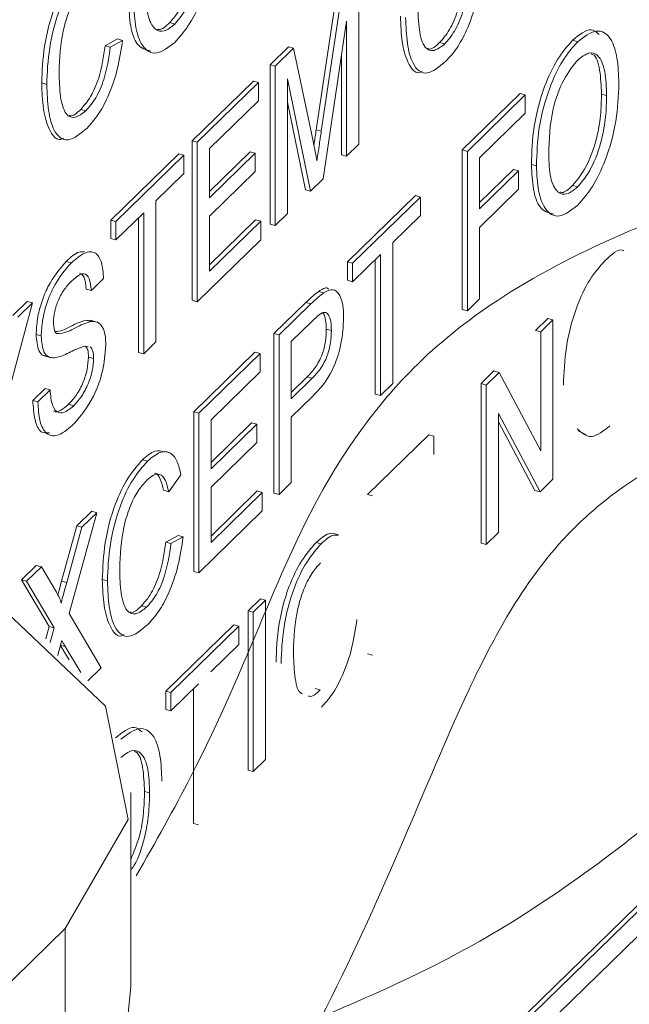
# Paper-space layout 'Sheet1' of a CAD drawing. Header units: millimetres. Extents: x 0 to 864, y 0 to 559.
# Tile 50 of 79: x 643.73 to 647.76, y 455.86 to 462.38. Entities that reach past the tile are written whole.
import ezdxf

# ---------------------------------------------------------------- set-up
doc = ezdxf.new("R2010")
doc.units = ezdxf.units.MM

psp = doc.layouts.new('Sheet1')

# ---------------------------------------------------------------- linework, layer by layer
at = {"color": 7, "linetype": 'Continuous', "lineweight": 15}
for p, q in [((641.9273, 450.7679), (660.6784, 469.0696)), ((641.9273, 450.7258), (660.7121, 469.0604)), ((641.9273, 450.5626), (660.7121, 468.8971)), ((645.9691, 462.6081), (645.9691, 461.5521)), ((645.6872, 461.6467), (645.8145, 462.4992)), ((645.7209, 461.6376), (645.8482, 462.4901)), ((645.888, 462.3665), (645.7346, 461.3233)), ((645.888, 461.473), (645.888, 462.3665)), ((644.7526, 462.3474), (644.7189, 462.3565)), ((644.2917, 462.204), (644.3728, 462.2485)), ((644.3254, 462.1949), (644.4065, 462.2393)), ((644.4065, 462.2393), (644.3728, 462.2485)), ((647.4173, 462.2302), (647.3837, 462.2394)), ((644.3254, 462.1949), (644.2917, 462.204)), ((645.3826, 462.0777), (645.5046, 462.1967)), ((645.4163, 462.0685), (645.5383, 462.1876)), ((645.5383, 462.1876), (645.5046, 462.1967)), ((645.5383, 462.1876), (645.6668, 461.572)), ((646.5376, 462.2153), (646.5039, 462.2245)), ((645.8544, 461.4822), (645.8544, 462.1374)), ((645.3826, 461.0217), (645.3826, 462.0777)), ((645.4163, 462.0685), (645.3826, 462.0777)), ((645.4163, 461.0126), (645.4163, 462.0685)), ((645.6499, 461.2405), (645.4974, 461.9852)), ((645.4974, 461.9852), (645.4974, 461.0917)), ((643.9052, 461.9479), (643.8715, 461.957)), ((644.8666, 461.5741), (645.272, 461.9698)), ((644.9003, 461.5649), (645.3057, 461.9606)), ((645.3057, 461.9606), (645.272, 461.9698)), ((645.3057, 461.9606), (645.3057, 461.8388)), ((646.6536, 461.5133), (647.0369, 461.8874)), ((646.6873, 461.5041), (647.0706, 461.8782)), ((647.0706, 461.8782), (647.0369, 461.8874)), ((647.0706, 461.8782), (647.0706, 461.7564)), ((647.6086, 461.8748), (647.575, 461.8839)), ((644.1641, 461.7731), (644.1304, 461.7822)), ((645.3057, 461.8388), (644.9814, 461.5222)), ((645.6162, 461.2497), (645.4974, 461.8298)), ((647.0706, 461.7564), (646.7683, 461.4614)), ((645.7209, 461.6376), (645.6872, 461.6467)), ((644.8666, 460.5181), (644.8666, 461.5741)), ((644.9003, 461.5649), (644.8666, 461.5741)), ((644.9003, 460.5089), (644.9003, 461.5649)), ((644.9814, 461.5222), (644.9814, 461.1973)), ((645.9691, 461.5521), (645.888, 461.473)), ((644.3285, 461.0489), (644.7782, 461.4878)), ((644.3622, 461.0397), (644.8119, 461.4786)), ((644.8119, 461.4786), (644.7782, 461.4878)), ((644.8119, 461.4786), (644.8119, 461.3568)), ((644.9814, 461.2394), (645.2499, 461.5014)), ((644.9814, 461.1973), (645.2836, 461.4923)), ((645.2836, 461.4923), (645.2499, 461.5014)), ((645.2836, 461.4923), (645.2836, 461.3704)), ((645.888, 461.473), (645.8544, 461.4822)), ((646.6536, 460.4573), (646.6536, 461.5133)), ((646.6873, 461.5041), (646.6536, 461.5133)), ((646.6873, 460.4481), (646.6873, 461.5041)), ((646.7683, 461.4614), (646.7683, 461.1229)), ((646.7683, 461.165), (646.9926, 461.3839)), ((647.0263, 461.3748), (646.9926, 461.3839)), ((647.1443, 461.4082), (647.1106, 461.4174)), ((644.8119, 461.3568), (644.6276, 461.1769)), ((645.2836, 461.3704), (644.9814, 461.0755)), ((645.7346, 461.3233), (645.6499, 461.2405)), ((646.7683, 461.1229), (647.0263, 461.3748)), ((647.0263, 461.3748), (647.0263, 461.2529)), ((647.0263, 461.2529), (646.7683, 461.0011)), ((647.4167, 461.2683), (647.383, 461.2775)), ((645.6499, 461.2405), (645.6162, 461.2497)), ((645.8944, 460.7722), (646.344, 461.2111)), ((645.928, 460.7631), (646.3777, 461.2019)), ((646.3777, 461.2019), (646.344, 461.2111)), ((646.3777, 461.2019), (646.3777, 461.0801)), ((644.6276, 461.1769), (644.6276, 460.2428)), ((644.5465, 461.0978), (644.3622, 460.9179)), ((644.5128, 460.1728), (644.5128, 461.0649)), ((644.5465, 460.1636), (644.5465, 461.0978)), ((644.9814, 461.0755), (644.9814, 460.7099)), ((645.4974, 461.0917), (645.4163, 461.0126)), ((646.3777, 461.0801), (646.1934, 460.9002)), ((644.3285, 460.9271), (644.3285, 461.0489)), ((644.3622, 461.0397), (644.3285, 461.0489)), ((644.3622, 460.9179), (644.3622, 461.0397)), ((644.9814, 460.752), (645.2868, 461.05)), ((644.9814, 460.7099), (645.3205, 461.0409)), ((645.3205, 461.0409), (645.2868, 461.05)), ((645.3205, 461.0409), (645.3205, 460.919)), ((645.4163, 461.0126), (645.3826, 461.0217)), ((646.7683, 461.0011), (646.7683, 460.5273)), ((644.3622, 460.9179), (644.3285, 460.9271)), ((645.3205, 460.919), (644.9003, 460.5089)), ((646.1934, 460.9002), (646.1934, 459.9661)), ((646.1123, 460.8211), (645.928, 460.6412)), ((646.1123, 459.887), (646.1123, 460.8211)), ((644.068, 460.7661), (644.0343, 460.7752)), ((645.8944, 460.6504), (645.8944, 460.7722)), ((645.928, 460.7631), (645.8944, 460.7722)), ((645.928, 460.6412), (645.928, 460.7631)), ((646.0786, 459.8961), (646.0786, 460.7882)), ((644.2812, 460.6628), (644.2001, 460.5836)), ((645.928, 460.6412), (645.8944, 460.6504)), ((644.2001, 460.5836), (644.1664, 460.5928)), ((645.738, 460.5677), (645.7043, 460.5768)), ((643.8102, 460.5009), (643.5891, 459.6765)), ((643.6806, 460.4165), (643.7765, 460.5101)), ((643.7143, 460.4073), (643.8102, 460.5009)), ((643.8102, 460.5009), (643.7765, 460.5101)), ((644.9003, 460.5089), (644.8666, 460.5181)), ((645.4079, 460.2974), (645.6191, 460.5036)), ((645.4416, 460.2883), (645.6528, 460.4944)), ((645.6528, 460.4944), (645.6191, 460.5036)), ((646.7683, 460.5273), (646.6873, 460.4481)), ((646.6873, 460.4481), (646.6536, 460.4573)), ((644.1625, 460.3859), (644.1978, 460.3825)), ((644.1962, 460.3767), (644.1625, 460.3859)), ((644.2362, 460.3743), (644.1941, 460.3857)), ((645.6599, 460.3796), (645.5226, 460.2456)), ((647.139, 460.3189), (647.2201, 460.398)), ((647.1727, 460.3097), (647.2538, 460.3889)), ((647.2538, 460.3889), (647.2201, 460.398)), ((647.2538, 460.3889), (647.2538, 459.3329)), ((643.8684, 460.2821), (643.8347, 460.2912)), ((645.4079, 459.2414), (645.4079, 460.2974)), ((645.4416, 460.2883), (645.4079, 460.2974)), ((645.4416, 459.2323), (645.4416, 460.2883)), ((645.788, 460.3186), (645.7543, 460.3278)), ((647.1727, 460.3097), (647.139, 460.3189)), ((647.1727, 459.5218), (647.1727, 460.3097)), ((644.1797, 460.2114), (644.1535, 460.2152)), ((644.6276, 460.2428), (644.5465, 460.1636)), ((645.5226, 460.2456), (645.5226, 459.8665)), ((643.8902, 460.1495), (643.9323, 460.1381)), ((644.5465, 460.1636), (644.5128, 460.1728)), ((644.8771, 459.7794), (645.2826, 460.1751)), ((644.9108, 459.7703), (645.3163, 460.166)), ((645.3163, 460.166), (645.2826, 460.1751)), ((645.3163, 460.166), (645.3163, 460.0441)), ((644.2148, 460.1324), (644.1811, 460.1416)), ((645.3163, 460.0441), (644.9919, 459.7276)), ((646.7779, 459.9664), (646.8635, 460.05)), ((646.8116, 459.9572), (646.8972, 460.0409)), ((646.8972, 460.0409), (646.8635, 460.05)), ((646.8972, 460.0409), (647.1727, 459.5218)), ((645.5226, 459.9085), (645.6276, 460.011)), ((645.5226, 459.8665), (645.6613, 460.0018)), ((645.6613, 460.0018), (645.6276, 460.011)), ((646.1934, 459.9661), (646.1123, 459.887)), ((646.7779, 458.9104), (646.7779, 459.9664)), ((646.8116, 459.9572), (646.7779, 459.9664)), ((646.8116, 458.9012), (646.8116, 459.9572)), ((643.8126, 459.8548), (643.8937, 459.934)), ((643.8463, 459.8457), (643.9273, 459.9248)), ((643.9273, 459.9248), (643.8937, 459.934)), ((646.1123, 459.887), (646.0786, 459.8961)), ((643.8463, 459.8457), (643.8126, 459.8548)), ((644.0835, 459.82), (644.0498, 459.8292)), ((645.6635, 459.8821), (645.5226, 459.7446)), ((644.8771, 458.7234), (644.8771, 459.7794)), ((644.9108, 459.7703), (644.8771, 459.7794)), ((644.9108, 458.7143), (644.9108, 459.7703)), ((647.1681, 459.2493), (646.8926, 459.7683)), ((646.8926, 459.7683), (646.8926, 458.9804)), ((644.9919, 459.7276), (644.9919, 459.4026)), ((644.9919, 459.4447), (645.2604, 459.7068)), ((644.9919, 459.4026), (645.2941, 459.6976)), ((645.2941, 459.6976), (645.2604, 459.7068)), ((645.2941, 459.6976), (645.2941, 459.5758)), ((645.5226, 459.7446), (645.5226, 459.3114)), ((647.1344, 459.2584), (646.8926, 459.714)), ((646.026, 459.2326), (646.4314, 459.6282)), ((646.4651, 459.6191), (646.4314, 459.6282)), ((647.4704, 459.6286), (647.4211, 459.6548)), ((645.2941, 459.5758), (644.9919, 459.2808)), ((646.4651, 459.6191), (646.4651, 459.4972)), ((644.5713, 459.4524), (644.5376, 459.4616)), ((644.7929, 459.3618), (644.7118, 459.2507)), ((645.5226, 459.3114), (645.4416, 459.2323)), ((647.2538, 459.3329), (647.1681, 459.2493)), ((644.7118, 459.2507), (644.6781, 459.2598)), ((644.9919, 459.2808), (644.9919, 458.9153)), ((644.9919, 458.9573), (645.2973, 459.2554)), ((644.9919, 458.9153), (645.331, 459.2462)), ((645.331, 459.2462), (645.2973, 459.2554)), ((645.331, 459.2462), (645.331, 459.1244)), ((645.4416, 459.2323), (645.4079, 459.2414)), ((646.0597, 459.2234), (646.026, 459.2326)), ((647.1681, 459.2493), (647.1344, 459.2584)), ((644.2362, 459.1118), (644.0532, 458.4436)), ((644.1034, 459.0242), (644.2025, 459.1209)), ((644.1371, 459.0151), (644.2362, 459.1118)), ((644.2362, 459.1118), (644.2025, 459.1209)), ((645.331, 459.1244), (644.9108, 458.7143)), ((644.0034, 458.6591), (644.1034, 459.0242)), ((644.0371, 458.6499), (644.1371, 459.0151)), ((644.1371, 459.0151), (644.1034, 459.0242)), ((646.8926, 458.9804), (646.8116, 458.9012)), ((644.6929, 458.9163), (644.774, 458.9608)), ((644.7266, 458.9071), (644.6929, 458.9163)), ((644.7266, 458.9071), (644.8076, 458.9516)), ((644.8076, 458.9516), (644.774, 458.9608)), ((645.7202, 458.9055), (645.6865, 458.9147)), ((646.8116, 458.9012), (646.7779, 458.9104)), ((643.7381, 458.6677), (643.8358, 458.763)), ((643.7718, 458.6585), (643.8695, 458.7538)), ((643.8695, 458.7538), (643.8358, 458.763)), ((643.8695, 458.7538), (643.9698, 458.5844)), ((644.9108, 458.7143), (644.8771, 458.7234)), ((643.9211, 458.3585), (643.7381, 458.6677)), ((643.7718, 458.6585), (643.7381, 458.6677)), ((643.9548, 458.3493), (643.7718, 458.6585)), ((644.0371, 458.6499), (644.0034, 458.6591)), ((644.3064, 458.6602), (644.2727, 458.6693)), ((645.2373, 458.4628), (645.3184, 458.5419)), ((645.271, 458.4536), (645.3521, 458.5327)), ((645.3521, 458.5327), (645.3184, 458.5419)), ((645.3521, 458.5327), (645.3521, 457.4768)), ((644.5653, 458.4854), (644.5316, 458.4945)), ((645.2373, 457.4068), (645.2373, 458.4628)), ((645.271, 458.4536), (645.2373, 458.4628)), ((645.271, 457.3976), (645.271, 458.4536)), ((644.0532, 458.4436), (644.2656, 458.0846)), ((643.8988, 458.277), (643.9211, 458.3585)), ((643.9548, 458.3493), (643.9211, 458.3585)), ((643.9282, 458.2521), (643.9548, 458.3493)), ((644.6919, 457.9304), (645.1415, 458.3692)), ((644.7255, 457.9212), (645.1752, 458.3601)), ((645.1752, 458.3601), (645.1415, 458.3692)), ((645.1752, 458.3601), (645.1752, 458.2382)), ((644.0524, 458.1364), (643.9942, 458.2348)), ((644.0279, 458.2257), (643.9942, 458.2348)), ((644.13, 458.0532), (644.0279, 458.2257)), ((645.1752, 458.2382), (644.9909, 458.0584)), ((646.0597, 458.1674), (646.026, 458.1766)), ((644.2656, 458.0846), (644.1766, 457.9976)), ((644.6919, 457.8085), (644.6919, 457.9304)), ((644.7255, 457.9212), (644.6919, 457.9304)), ((644.9098, 457.9792), (644.7255, 457.7994)), ((644.8761, 457.0542), (644.8761, 457.9463)), ((645.7142, 457.9385), (645.6805, 457.9476)), ((644.7255, 457.7994), (644.7255, 457.9212)), ((644.7255, 457.7994), (644.6919, 457.8085)), ((645.3521, 457.4768), (645.271, 457.3976)), ((645.271, 457.3976), (645.2373, 457.4068)), ((644.4609, 455.9742), (644.4609, 457.2599)), ((644.5855, 457.2559), (644.5518, 457.2651)), ((644.9098, 457.0451), (644.8761, 457.0542)), ((644.0274, 456.3585), (642.6273, 454.992)), ((644.0274, 455.0728), (644.0274, 456.3585))]:
    psp.add_line(p, q, dxfattribs=at)
at = {"color": 7, "linetype": 'Continuous', "lineweight": 15, "flags": 128}
for points in [[(637.3943, 458.1613), (638.3165, 458.7464), (639.6032, 459.1051), (641.0586, 459.183), (642.461, 458.9681), (643.5969, 458.4931), (644.2935, 457.8304), (644.4447, 457.0808), (644.0274, 456.3585)], [(644.4609, 455.9742), (644.4447, 455.7951), (644.0274, 455.0728)]]:
    psp.add_lwpolyline(points, dxfattribs=at)
at = {"color": 7, "linetype": 'Continuous', "lineweight": 15}
for points, knots in [([(642.0256, 451.5942), (642.239, 451.713), (643.0887, 452.186), (644.5543, 453.7264), (645.9078, 455.9719), (646.5441, 457.6615), (646.9743, 458.4913), (647.2605, 458.8883), (647.6288, 459.2354), (648.143, 459.5635), (649.2646, 460.0328), (650.9531, 460.6843), (652.6334, 461.7166), (653.9173, 462.7901), (654.9843, 464.0662), (655.7349, 465.3051), (656.2556, 466.3779), (656.6782, 467.3806), (657.0357, 468.1865), (657.3967, 468.7795), (657.8419, 469.2183), (658.5531, 469.6435), (660.0371, 470.1927), (662.0733, 471.1288), (663.7038, 472.3719), (665.1659, 473.8902), (666.423, 476.0871), (667.0502, 477.7694), (667.4788, 478.5318), (667.7142, 478.8441), (668.0692, 479.1917), (668.5457, 479.4973), (669.7051, 479.9912), (671.4287, 480.6472), (673.175, 481.7347), (674.7037, 483.0655), (676.1514, 485.0248), (676.9439, 486.9144), (677.4188, 488.0049), (677.7318, 488.5636), (678.0178, 488.9183), (678.3346, 489.1868), (678.7005, 489.4248), (679.3397, 489.7338), (680.7086, 490.252), (682.3035, 490.9815), (683.66, 491.949), (684.5564, 492.7064), (685.0633, 493.3612), (685.3272, 493.702)], [0, 0, 0, 0, 0.009746, 0.038793, 0.074621, 0.111573, 0.124883, 0.140294, 0.150119, 0.166909, 0.188676, 0.22606, 0.244549, 0.264849, 0.287816, 0.306028, 0.321437, 0.338455, 0.358185, 0.373869, 0.392986, 0.408181, 0.441295, 0.479371, 0.497546, 0.518012, 0.556514, 0.594232, 0.607837, 0.619386, 0.627331, 0.646863, 0.667064, 0.7047, 0.727002, 0.746028, 0.779087, 0.81725, 0.833444, 0.848166, 0.863018, 0.872806, 0.880797, 0.898872, 0.920185, 0.957278, 0.968689, 0.983703, 1, 1, 1, 1]), ([(645.6711, 455.7509), (646.0336, 455.9064), (646.8416, 456.2532), (648.1637, 457.2207), (649.6914, 458.743), (650.7361, 460.4704), (651.3991, 461.9889), (651.8085, 462.9598), (652.1632, 463.6211), (652.5478, 464.0642), (652.944, 464.3683), (653.256, 464.5207), (653.3947, 464.5884)], [0, 0, 0, 0, 0.089982, 0.200565, 0.30807, 0.499515, 0.594394, 0.691166, 0.794446, 0.873305, 0.943677, 1, 1, 1, 1]), ([(645.0256, 463.0319), (645.022, 462.951), (645.0148, 462.7894), (644.9478, 462.5364), (644.852, 462.3402), (644.7859, 462.264), (644.7529, 462.2259)], [0, 0, 0, 0, 0.280353, 0.559502, 0.779635, 1, 1, 1, 1]), ([(644.7189, 462.3565), (644.7504, 462.3947), (644.8135, 462.4711), (644.8788, 462.6556), (644.9074, 462.8236), (644.9097, 462.9165), (644.9109, 462.963)], [0, 0, 0, 0, 0.2791, 0.558192, 0.778806, 1, 1, 1, 1]), ([(644.7526, 462.3474), (644.7841, 462.3855), (644.8472, 462.4619), (644.9125, 462.6465), (644.9411, 462.8145), (644.9434, 462.9073), (644.9446, 462.9538)], [0, 0, 0, 0, 0.2791, 0.558192, 0.778806, 1, 1, 1, 1]), ([(643.8715, 461.957), (643.8746, 462.0362), (643.8808, 462.1942), (643.9449, 462.4435), (644.0389, 462.6375), (644.1039, 462.712), (644.1364, 462.7493)], [0, 0, 0, 0, 0.280492, 0.55957, 0.779615, 1, 1, 1, 1]), ([(643.9052, 461.9479), (643.9083, 462.0271), (643.9145, 462.1851), (643.9786, 462.4343), (644.0726, 462.6284), (644.1376, 462.7029), (644.1701, 462.7401)], [0, 0, 0, 0, 0.280492, 0.55957, 0.779615, 1, 1, 1, 1]), ([(646.5039, 462.2245), (646.526, 462.25), (646.5702, 462.3009), (646.6374, 462.4561), (646.6546, 462.5742), (646.6652, 462.6463)], [0, 0, 0, 0, 0.280711, 0.560905, 1, 1, 1, 1]), ([(646.5376, 462.2153), (646.5597, 462.2408), (646.6039, 462.2918), (646.6711, 462.447), (646.6883, 462.565), (646.6989, 462.6371)], [0, 0, 0, 0, 0.280711, 0.560905, 1, 1, 1, 1]), ([(646.7799, 462.6815), (646.7704, 462.6182), (646.7514, 462.4917), (646.6907, 462.3145), (646.6179, 462.1805), (646.5694, 462.1274), (646.5452, 462.1009)], [0, 0, 0, 0, 0.280256, 0.559546, 0.779589, 1, 1, 1, 1]), ([(644.1662, 462.6145), (644.1459, 462.5921), (644.1053, 462.5473), (644.051, 462.4377), (643.9952, 462.2534), (643.99, 462.1207), (643.9863, 462.0276)], [0, 0, 0, 0, 0.187223, 0.373906, 0.560736, 1, 1, 1, 1]), ([(644.5613, 462.5647), (644.5632, 462.5101), (644.5671, 462.4011), (644.6135, 462.3086), (644.6802, 462.2894), (644.7284, 462.328), (644.7526, 462.3474)], [0, 0, 0, 0, 0.280657, 0.559885, 0.779849, 1, 1, 1, 1]), ([(644.5936, 462.1682), (644.5608, 462.1764), (644.5006, 462.1914), (644.4552, 462.3269), (644.4494, 462.4399), (644.4465, 462.4964)], [0, 0, 0, 0, 0.3740061, 0.6869004, 1, 1, 1, 1]), ([(644.7529, 462.2259), (644.7114, 462.1941), (644.6283, 462.1305), (644.5364, 462.1851), (644.4887, 462.3165), (644.483, 462.4303), (644.4802, 462.4872)], [0, 0, 0, 0, 0.2796, 0.558765, 0.77931, 1, 1, 1, 1]), ([(646.3598, 462.4699), (646.3614, 462.4147), (646.3646, 462.3048), (646.3981, 462.1858), (646.4648, 462.1598), (646.5133, 462.1968), (646.5376, 462.2153)], [0, 0, 0, 0, 0.281245, 0.560716, 0.780138, 1, 1, 1, 1]), ([(646.3889, 462.0333), (646.3884, 462.033), (646.3469, 462.0068), (646.293, 462.0806), (646.2518, 462.2211), (646.2473, 462.3399), (646.245, 462.3993)], [0, 0, 0, 0, 0.004339, 0.388934, 0.694284, 1, 1, 1, 1]), ([(646.5452, 462.1009), (646.5021, 462.0646), (646.4162, 461.9924), (646.3254, 462.0642), (646.2858, 462.2136), (646.2811, 462.3312), (646.2787, 462.3901)], [0, 0, 0, 0, 0.279955, 0.558088, 0.778912, 1, 1, 1, 1]), ([(644.6361, 462.314), (644.6401, 462.3127), (644.6638, 462.3051), (644.6939, 462.3332), (644.7189, 462.3565)], [0, 0, 0, 0, 0.169896, 1, 1, 1, 1]), ([(647.3837, 462.2394), (647.4273, 462.276), (647.4954, 462.3331), (647.5428, 462.293), (647.5598, 462.2786)], [0, 0, 0, 0, 0.641118, 1, 1, 1, 1]), ([(647.4173, 462.2302), (647.4597, 462.2624), (647.5442, 462.3267), (647.6373, 462.2683), (647.683, 462.129), (647.6875, 462.0116), (647.6897, 461.9529)], [0, 0, 0, 0, 0.279564, 0.558584, 0.779087, 1, 1, 1, 1]), ([(644.4065, 462.2393), (644.3969, 462.1759), (644.3779, 462.0494), (644.3172, 461.8723), (644.2444, 461.7383), (644.196, 461.6852), (644.1717, 461.6586)], [0, 0, 0, 0, 0.280256, 0.559546, 0.779589, 1, 1, 1, 1]), ([(647.1106, 461.4174), (647.1134, 461.4994), (647.1191, 461.6629), (647.1862, 461.9204), (647.2821, 462.1252), (647.3498, 462.2013), (647.3837, 462.2394)], [0, 0, 0, 0, 0.28057, 0.559575, 0.779561, 1, 1, 1, 1]), ([(644.1304, 461.7822), (644.1525, 461.8077), (644.1967, 461.8587), (644.2639, 462.0139), (644.2812, 462.1319), (644.2917, 462.204)], [0, 0, 0, 0, 0.2807112, 0.5609046, 1, 1, 1, 1]), ([(644.1641, 461.7731), (644.1862, 461.7986), (644.2304, 461.8495), (644.2976, 462.0047), (644.3149, 462.1228), (644.3254, 462.1949)], [0, 0, 0, 0, 0.2807112, 0.5609046, 1, 1, 1, 1]), ([(646.426, 462.1848), (646.4283, 462.1838), (646.4498, 462.1743), (646.4784, 462.2008), (646.5039, 462.2245)], [0, 0, 0, 0, 0.107203, 1, 1, 1, 1]), ([(647.1443, 461.4082), (647.1471, 461.4902), (647.1527, 461.6538), (647.2199, 461.9113), (647.3158, 462.116), (647.3835, 462.1921), (647.4173, 462.2302)], [0, 0, 0, 0, 0.28057, 0.559575, 0.779561, 1, 1, 1, 1]), ([(647.4178, 462.1088), (647.3855, 462.0694), (647.321, 461.9905), (647.2325, 461.7445), (647.2281, 461.5839), (647.2254, 461.4857)], [0, 0, 0, 0, 0.280128, 0.559653, 1, 1, 1, 1]), ([(647.6086, 461.8748), (647.6067, 461.9305), (647.6028, 462.0416), (647.5597, 462.145), (647.4917, 462.1667), (647.4424, 462.1281), (647.4178, 462.1088)], [0, 0, 0, 0, 0.280797, 0.560068, 0.779984, 1, 1, 1, 1]), ([(647.575, 461.8839), (647.5725, 461.9381), (647.5678, 462.0461), (647.5394, 462.1418), (647.5098, 462.1482), (647.5063, 462.1489)], [0, 0, 0, 0, 0.469879, 0.937207, 1, 1, 1, 1]), ([(643.9863, 462.0276), (643.9879, 461.9725), (643.9911, 461.8626), (644.0246, 461.7435), (644.0913, 461.7175), (644.1399, 461.7545), (644.1641, 461.7731)], [0, 0, 0, 0, 0.281245, 0.5607156, 0.780138, 1, 1, 1, 1]), ([(644.0154, 461.5911), (644.015, 461.5908), (643.9734, 461.5645), (643.9195, 461.6384), (643.8783, 461.7789), (643.8738, 461.8976), (643.8715, 461.957)], [0, 0, 0, 0, 0.004339, 0.388934, 0.694284, 1, 1, 1, 1]), ([(644.1717, 461.6586), (644.1287, 461.6224), (644.0428, 461.5501), (643.952, 461.6219), (643.9123, 461.7714), (643.9076, 461.889), (643.9052, 461.9479)], [0, 0, 0, 0, 0.279955, 0.558088, 0.778912, 1, 1, 1, 1]), ([(647.6897, 461.9529), (647.6861, 461.8719), (647.6789, 461.7104), (647.6119, 461.4574), (647.5161, 461.2612), (647.45, 461.185), (647.417, 461.1468)], [0, 0, 0, 0, 0.280353, 0.559502, 0.779635, 1, 1, 1, 1]), ([(649.7521, 461.8635), (649.3657, 461.6747), (648.616, 461.3086), (647.6753, 460.9609), (646.9067, 460.5629), (646.377, 460.1376), (646.0273, 459.7329), (645.4885, 458.9284), (645.1859, 457.9236), (644.623, 456.9294), (644.4975, 456.7077)], [0, 0, 0, 0, 0.136985, 0.265747, 0.396342, 0.503496, 0.571548, 0.642685, 0.920338, 1, 1, 1, 1]), ([(647.383, 461.2775), (647.4145, 461.3157), (647.4776, 461.392), (647.5429, 461.5766), (647.5715, 461.7446), (647.5738, 461.8374), (647.575, 461.8839)], [0, 0, 0, 0, 0.2791, 0.558192, 0.778806, 1, 1, 1, 1]), ([(647.4167, 461.2683), (647.4482, 461.3065), (647.5113, 461.3829), (647.5766, 461.5674), (647.6052, 461.7354), (647.6075, 461.8283), (647.6086, 461.8748)], [0, 0, 0, 0, 0.2791, 0.558192, 0.778806, 1, 1, 1, 1]), ([(644.0525, 461.7425), (644.0548, 461.7415), (644.0764, 461.7321), (644.1049, 461.7586), (644.1304, 461.7822)], [0, 0, 0, 0, 0.107203, 1, 1, 1, 1]), ([(645.6723, 461.5447), (645.6731, 461.55), (645.678, 461.584), (645.683, 461.618), (645.6872, 461.6467)], [0, 0, 0, 0, 0.15729, 1, 1, 1, 1]), ([(645.6927, 461.4423), (645.6979, 461.4787), (645.7071, 461.5437), (645.7167, 461.6089), (645.7209, 461.6376)], [0, 0, 0, 0, 0.559997, 1, 1, 1, 1]), ([(645.6668, 461.572), (645.6717, 461.5479), (645.6805, 461.505), (645.689, 461.4614), (645.6927, 461.4423)], [0, 0, 0, 0, 0.560002, 1, 1, 1, 1]), ([(647.2254, 461.4857), (647.2273, 461.431), (647.2312, 461.3221), (647.2776, 461.2296), (647.3443, 461.2103), (647.3925, 461.249), (647.4167, 461.2683)], [0, 0, 0, 0, 0.280657, 0.559885, 0.779849, 1, 1, 1, 1]), ([(647.2577, 461.0891), (647.2249, 461.0973), (647.1647, 461.1124), (647.1193, 461.2479), (647.1135, 461.3609), (647.1106, 461.4174)], [0, 0, 0, 0, 0.3740061, 0.6869004, 1, 1, 1, 1]), ([(647.417, 461.1468), (647.3755, 461.115), (647.2924, 461.0515), (647.2005, 461.1061), (647.1528, 461.2374), (647.1471, 461.3513), (647.1443, 461.4082)], [0, 0, 0, 0, 0.2796, 0.558765, 0.77931, 1, 1, 1, 1]), ([(647.3002, 461.2349), (647.3042, 461.2337), (647.3279, 461.226), (647.358, 461.2541), (647.383, 461.2775)], [0, 0, 0, 0, 0.169896, 1, 1, 1, 1]), ([(647.5964, 460.7788), (647.6415, 460.8221), (647.6884, 460.8671), (647.7216, 460.8472), (647.7229, 460.8464)], [0, 0, 0, 0, 0.959376, 1, 1, 1, 1]), ([(644.0343, 460.7752), (644.0634, 460.8028), (644.1068, 460.8439), (644.1435, 460.8395), (644.1554, 460.838)], [0, 0, 0, 0, 0.672914, 1, 1, 1, 1]), ([(644.068, 460.7661), (644.0965, 460.7906), (644.1533, 460.8395), (644.2269, 460.8449), (644.2719, 460.7767), (644.2781, 460.7008), (644.2812, 460.6628)], [0, 0, 0, 0, 0.280797, 0.560151, 0.779877, 1, 1, 1, 1]), ([(643.8347, 460.2912), (643.8366, 460.3257), (643.8405, 460.3945), (643.8691, 460.5078), (643.9314, 460.6567), (643.9919, 460.7264), (644.0343, 460.7752)], [0, 0, 0, 0, 0.187029, 0.374124, 0.56114, 1, 1, 1, 1]), ([(643.8684, 460.2821), (643.8703, 460.3165), (643.8742, 460.3853), (643.9028, 460.4987), (643.9651, 460.6475), (644.0256, 460.7172), (644.068, 460.7661)], [0, 0, 0, 0, 0.187029, 0.374124, 0.56114, 1, 1, 1, 1]), ([(647.3233, 459.9568), (647.3261, 460.0388), (647.3318, 460.2024), (647.3989, 460.4599), (647.4949, 460.6646), (647.5625, 460.7407), (647.5964, 460.7788)], [0, 0, 0, 0, 0.2805704, 0.5595746, 0.7795608, 1, 1, 1, 1]), ([(644.2001, 460.5836), (644.197, 460.6122), (644.1908, 460.6691), (644.1445, 460.7101), (644.099, 460.6712), (644.0712, 460.6474)], [0, 0, 0, 0, 0.281097, 0.560287, 1, 1, 1, 1]), ([(644.1664, 460.5928), (644.1636, 460.6225), (644.1584, 460.6773), (644.1332, 460.6912), (644.1217, 460.6976)], [0, 0, 0, 0, 0.541642, 1, 1, 1, 1]), ([(644.0712, 460.6474), (644.0555, 460.6311), (644.0243, 460.5985), (643.9828, 460.5285), (643.9545, 460.4437), (643.9511, 460.3952), (643.9495, 460.371)], [0, 0, 0, 0, 0.2812903, 0.5608202, 0.7806803, 1, 1, 1, 1]), ([(645.7043, 460.5768), (645.7264, 460.5921), (645.7514, 460.6095), (645.7681, 460.5941), (645.77, 460.5923)], [0, 0, 0, 0, 0.884022, 1, 1, 1, 1]), ([(645.6191, 460.5036), (645.6351, 460.5191), (645.6636, 460.5467), (645.6919, 460.5676), (645.7043, 460.5768)], [0, 0, 0, 0, 0.560101, 1, 1, 1, 1]), ([(645.6528, 460.4944), (645.6688, 460.5099), (645.6973, 460.5375), (645.7256, 460.5585), (645.738, 460.5677)], [0, 0, 0, 0, 0.560101, 1, 1, 1, 1]), ([(645.738, 460.5677), (645.7589, 460.5787), (645.8004, 460.6006), (645.8432, 460.5612), (645.8655, 460.4904), (645.8679, 460.4315), (645.8691, 460.402)], [0, 0, 0, 0, 0.280013, 0.55891, 0.779396, 1, 1, 1, 1]), ([(645.7262, 460.4349), (645.7139, 460.4263), (645.6919, 460.4109), (645.6697, 460.3891), (645.6599, 460.3796)], [0, 0, 0, 0, 0.559585, 1, 1, 1, 1]), ([(645.788, 460.3186), (645.7873, 460.339), (645.7858, 460.3798), (645.7717, 460.4197), (645.7514, 460.4407), (645.7346, 460.4368), (645.7262, 460.4349)], [0, 0, 0, 0, 0.280261, 0.560078, 0.78015, 1, 1, 1, 1]), ([(645.7543, 460.3278), (645.7535, 460.3479), (645.7518, 460.388), (645.7413, 460.4245), (645.7307, 460.4331), (645.7282, 460.435)], [0, 0, 0, 0, 0.4355082, 0.8703261, 1, 1, 1, 1]), ([(643.9495, 460.371), (643.9505, 460.3522), (643.9522, 460.3188), (643.9646, 460.3042), (643.9701, 460.2978)], [0, 0, 0, 0, 0.559617, 1, 1, 1, 1]), ([(643.9616, 460.3113), (643.9777, 460.3125), (644.0096, 460.3149), (644.0619, 460.3463), (644.1129, 460.3713), (644.146, 460.381), (644.1625, 460.3859)], [0, 0, 0, 0, 0.252273, 0.501555, 0.750832, 1, 1, 1, 1]), ([(643.9701, 460.2978), (643.9944, 460.2992), (644.0345, 460.3015), (644.0955, 460.3369), (644.1466, 460.3622), (644.1797, 460.3719), (644.1962, 460.3767)], [0, 0, 0, 0, 0.338408, 0.558974, 0.779535, 1, 1, 1, 1]), ([(644.1962, 460.3767), (644.2114, 460.3774), (644.2418, 460.3788), (644.2748, 460.3461), (644.2932, 460.2898), (644.295, 460.2424), (644.2959, 460.2188)], [0, 0, 0, 0, 0.280371, 0.559909, 0.779859, 1, 1, 1, 1]), ([(645.8691, 460.402), (645.866, 460.3462), (645.8599, 460.2349), (645.7866, 460.0109), (645.7102, 459.931), (645.6635, 459.8821)], [0, 0, 0, 0, 0.2807512, 0.5597085, 1, 1, 1, 1]), ([(643.895, 460.1508), (643.8906, 460.1513), (643.8736, 460.1535), (643.8441, 460.1875), (643.8383, 460.252), (643.8347, 460.2912)], [0, 0, 0, 0, 0.119315, 0.463507, 1, 1, 1, 1]), ([(643.9533, 460.1367), (643.9403, 460.1375), (643.9145, 460.1392), (643.8776, 460.1773), (643.8719, 460.2424), (643.8684, 460.2821)], [0, 0, 0, 0, 0.281445, 0.562273, 1, 1, 1, 1]), ([(645.6276, 460.011), (645.6452, 460.0293), (645.6803, 460.0658), (645.7275, 460.1501), (645.7515, 460.2486), (645.7534, 460.3013), (645.7543, 460.3278)], [0, 0, 0, 0, 0.281401, 0.559753, 0.779356, 1, 1, 1, 1]), ([(645.6613, 460.0018), (645.6789, 460.0202), (645.714, 460.0566), (645.7612, 460.1409), (645.7852, 460.2395), (645.787, 460.2922), (645.788, 460.3186)], [0, 0, 0, 0, 0.281401, 0.559753, 0.779356, 1, 1, 1, 1]), ([(644.1535, 460.2152), (644.1308, 460.2064), (644.0934, 460.192), (644.0404, 460.1647), (643.9958, 460.1447), (643.9674, 460.1394), (643.9533, 460.1367)], [0, 0, 0, 0, 0.339939, 0.560025, 0.780082, 1, 1, 1, 1]), ([(644.2959, 460.2188), (644.2913, 460.1628), (644.2821, 460.0509), (644.2041, 459.8406), (644.1315, 459.7544), (644.0871, 459.7017)], [0, 0, 0, 0, 0.279942, 0.56008, 1, 1, 1, 1]), ([(644.1811, 460.1416), (644.1804, 460.1594), (644.179, 460.1921), (644.1674, 460.2071), (644.1621, 460.214)], [0, 0, 0, 0, 0.54446, 1, 1, 1, 1]), ([(644.2148, 460.1324), (644.214, 460.1501), (644.2123, 460.1854), (644.1995, 460.2015), (644.1931, 460.2095)], [0, 0, 0, 0, 0.500184, 1, 1, 1, 1]), ([(644.0498, 459.8292), (644.0671, 459.848), (644.1015, 459.8856), (644.146, 459.9678), (644.1753, 460.0615), (644.1792, 460.1149), (644.1811, 460.1416)], [0, 0, 0, 0, 0.280917, 0.560813, 0.780502, 1, 1, 1, 1]), ([(644.0835, 459.82), (644.1008, 459.8389), (644.1352, 459.8764), (644.1797, 459.9587), (644.209, 460.0523), (644.2129, 460.1057), (644.2148, 460.1324)], [0, 0, 0, 0, 0.280917, 0.560813, 0.780502, 1, 1, 1, 1]), ([(643.9273, 459.9248), (643.9306, 459.8877), (643.9371, 459.8139), (643.9797, 459.7677), (644.0319, 459.7763), (644.0663, 459.8054), (644.0835, 459.82)], [0, 0, 0, 0, 0.280632, 0.558674, 0.779197, 1, 1, 1, 1]), ([(643.9229, 459.6415), (643.9038, 459.6396), (643.8608, 459.6352), (643.822, 459.7211), (643.8157, 459.8102), (643.8126, 459.8548)], [0, 0, 0, 0, 0.285131, 0.642303, 1, 1, 1, 1]), ([(644.0871, 459.7017), (644.0536, 459.6721), (643.9868, 459.6131), (643.9027, 459.6194), (643.8553, 459.7102), (643.8493, 459.8005), (643.8463, 459.8457)], [0, 0, 0, 0, 0.280814, 0.559563, 0.77962, 1, 1, 1, 1]), ([(643.9509, 459.7857), (643.9512, 459.7853), (643.9627, 459.7718), (643.9995, 459.7889), (644.033, 459.8157), (644.0498, 459.8292)], [0, 0, 0, 0, 0.016084, 0.50773, 1, 1, 1, 1]), ([(647.6297, 459.6863), (647.5875, 459.653), (647.5032, 459.5866), (647.444, 459.6403), (647.4144, 459.6672)], [0, 0, 0, 0, 0.500389, 1, 1, 1, 1]), ([(644.5376, 459.4616), (644.5661, 459.4864), (644.6209, 459.5341), (644.6655, 459.5194), (644.6869, 459.5124)], [0, 0, 0, 0, 0.520796, 1, 1, 1, 1]), ([(644.5713, 459.4524), (644.5995, 459.4761), (644.6558, 459.5234), (644.7248, 459.5143), (644.7709, 459.4553), (644.7856, 459.393), (644.7929, 459.3618)], [0, 0, 0, 0, 0.280081, 0.559449, 0.779549, 1, 1, 1, 1]), ([(644.2727, 458.6693), (644.2758, 458.7485), (644.282, 458.9065), (644.3461, 459.1558), (644.4401, 459.3498), (644.5051, 459.4243), (644.5376, 459.4616)], [0, 0, 0, 0, 0.280492, 0.55957, 0.779615, 1, 1, 1, 1]), ([(644.3064, 458.6602), (644.3095, 458.7394), (644.3157, 458.8974), (644.3798, 459.1466), (644.4738, 459.3407), (644.5388, 459.4151), (644.5713, 459.4524)], [0, 0, 0, 0, 0.280492, 0.55957, 0.779615, 1, 1, 1, 1]), ([(644.7118, 459.2507), (644.7055, 459.2773), (644.6928, 459.3306), (644.6572, 459.3709), (644.6121, 459.3655), (644.5823, 459.3397), (644.5674, 459.3267)], [0, 0, 0, 0, 0.2805533, 0.5597389, 0.7796538, 1, 1, 1, 1]), ([(644.6781, 459.2598), (644.6716, 459.2855), (644.6585, 459.3368), (644.6347, 459.376), (644.6172, 459.3737), (644.6168, 459.3737)], [0, 0, 0, 0, 0.494742, 0.987072, 1, 1, 1, 1]), ([(644.5674, 459.3267), (644.5471, 459.3044), (644.5065, 459.2596), (644.4522, 459.15), (644.3964, 458.9657), (644.3912, 458.833), (644.3875, 458.7399)], [0, 0, 0, 0, 0.187223, 0.373906, 0.560736, 1, 1, 1, 1]), ([(645.6865, 458.9147), (645.715, 458.9395), (645.7698, 458.9872), (645.8144, 458.9725), (645.8358, 458.9655)], [0, 0, 0, 0, 0.5207962, 1, 1, 1, 1]), ([(644.5316, 458.4945), (644.5537, 458.52), (644.5979, 458.571), (644.6651, 458.7262), (644.6823, 458.8442), (644.6929, 458.9163)], [0, 0, 0, 0, 0.280711, 0.560905, 1, 1, 1, 1]), ([(644.5653, 458.4854), (644.5874, 458.5109), (644.6316, 458.5618), (644.6988, 458.717), (644.716, 458.8351), (644.7266, 458.9071)], [0, 0, 0, 0, 0.280711, 0.560905, 1, 1, 1, 1]), ([(644.8076, 458.9516), (644.7981, 458.8882), (644.7791, 458.7617), (644.7184, 458.5845), (644.6456, 458.4506), (644.5972, 458.3975), (644.5729, 458.3709)], [0, 0, 0, 0, 0.280256, 0.559546, 0.779589, 1, 1, 1, 1]), ([(645.4216, 458.1224), (645.4247, 458.2017), (645.4309, 458.3597), (645.4949, 458.6089), (645.589, 458.803), (645.654, 458.8774), (645.6865, 458.9147)], [0, 0, 0, 0, 0.280492, 0.55957, 0.779615, 1, 1, 1, 1]), ([(645.7202, 458.9055), (645.749, 458.9325), (645.7895, 458.9702), (645.8225, 458.9624), (645.832, 458.9602)], [0, 0, 0, 0, 0.713776, 1, 1, 1, 1]), ([(645.4553, 458.1133), (645.4584, 458.1925), (645.4646, 458.3505), (645.5286, 458.5997), (645.6227, 458.7938), (645.6877, 458.8683), (645.7202, 458.9055)], [0, 0, 0, 0, 0.280492, 0.55957, 0.779615, 1, 1, 1, 1]), ([(645.7163, 458.7799), (645.6959, 458.7575), (645.6554, 458.7128), (645.6011, 458.6031), (645.5453, 458.4188), (645.54, 458.2861), (645.5364, 458.1931)], [0, 0, 0, 0, 0.187223, 0.373906, 0.560736, 1, 1, 1, 1]), ([(644.3875, 458.7399), (644.3891, 458.6848), (644.3923, 458.5749), (644.4258, 458.4558), (644.4925, 458.4298), (644.541, 458.4668), (644.5653, 458.4854)], [0, 0, 0, 0, 0.281245, 0.560716, 0.780138, 1, 1, 1, 1]), ([(643.9785, 458.5681), (643.9813, 458.5783), (643.9896, 458.6086), (643.9979, 458.639), (644.0034, 458.6591)], [0, 0, 0, 0, 0.336697, 1, 1, 1, 1]), ([(643.9996, 458.5128), (644.0066, 458.5384), (644.0191, 458.5841), (644.0316, 458.6298), (644.0371, 458.6499)], [0, 0, 0, 0, 0.56, 1, 1, 1, 1]), ([(644.4166, 458.3033), (644.4161, 458.3031), (644.3746, 458.2768), (644.3207, 458.3507), (644.2795, 458.4912), (644.275, 458.6099), (644.2727, 458.6693)], [0, 0, 0, 0, 0.004339, 0.388934, 0.694284, 1, 1, 1, 1]), ([(644.5729, 458.3709), (644.5298, 458.3347), (644.4439, 458.2624), (644.3531, 458.3342), (644.3135, 458.4836), (644.3088, 458.6013), (644.3064, 458.6602)], [0, 0, 0, 0, 0.279955, 0.558088, 0.778912, 1, 1, 1, 1]), ([(643.9698, 458.5844), (643.9762, 458.5727), (643.9852, 458.5564), (643.9963, 458.5343), (643.9985, 458.5199), (643.9996, 458.5128)], [0, 0, 0, 0, 0.561277, 0.781763, 1, 1, 1, 1]), ([(644.4537, 458.4548), (644.456, 458.4538), (644.4775, 458.4444), (644.5061, 458.4709), (644.5316, 458.4945)], [0, 0, 0, 0, 0.107203, 1, 1, 1, 1]), ([(645.9565, 458.4047), (645.947, 458.3414), (645.928, 458.2149), (645.8673, 458.0377), (645.7944, 457.9037), (645.746, 457.8506), (645.7218, 457.8241)], [0, 0, 0, 0, 0.280256, 0.559546, 0.779589, 1, 1, 1, 1]), ([(644.0043, 458.2655), (643.9992, 458.247), (643.9901, 458.214), (643.9812, 458.181), (643.9773, 458.1665)], [0, 0, 0, 0, 0.560002, 1, 1, 1, 1]), ([(644.0279, 458.2257), (644.0235, 458.2331), (644.0156, 458.2462), (644.0078, 458.2596), (644.0043, 458.2655)], [0, 0, 0, 0, 0.56, 1, 1, 1, 1]), ([(645.5364, 458.1931), (645.5385, 458.1395), (645.5426, 458.0327), (645.5635, 457.923), (645.5932, 457.9146), (645.5975, 457.9134)], [0, 0, 0, 0, 0.4629742, 0.9230275, 1, 1, 1, 1]), ([(645.6363, 457.8988), (645.6386, 457.8978), (645.6601, 457.8883), (645.6887, 457.9148), (645.7142, 457.9385)], [0, 0, 0, 0, 0.107203, 1, 1, 1, 1]), ([(644.3605, 457.6205), (644.4042, 457.6571), (644.4723, 457.7143), (644.5197, 457.6741), (644.5367, 457.6597)], [0, 0, 0, 0, 0.641118, 1, 1, 1, 1]), ([(644.3942, 457.6113), (644.4365, 457.6435), (644.521, 457.7078), (644.6142, 457.6494), (644.6599, 457.5102), (644.6643, 457.3927), (644.6666, 457.334)], [0, 0, 0, 0, 0.279564, 0.558584, 0.779087, 1, 1, 1, 1]), ([(644.5855, 457.2559), (644.5835, 457.3116), (644.5796, 457.4227), (644.5366, 457.5262), (644.4685, 457.5479), (644.4193, 457.5093), (644.3947, 457.4899)], [0, 0, 0, 0, 0.280797, 0.560068, 0.779984, 1, 1, 1, 1]), ([(644.5518, 457.2651), (644.5494, 457.3192), (644.5446, 457.4272), (644.5162, 457.523), (644.4866, 457.5293), (644.4831, 457.5301)], [0, 0, 0, 0, 0.469879, 0.937207, 1, 1, 1, 1]), ([(644.4609, 456.8158), (644.4819, 456.8666), (644.5228, 456.965), (644.548, 457.1264), (644.5505, 457.2188), (644.5518, 457.2651)], [0, 0, 0, 0, 0.347761, 0.673453, 1, 1, 1, 1]), ([(644.4609, 456.7451), (644.4687, 456.7555), (644.5074, 456.8068), (644.5529, 456.9505), (644.5822, 457.1161), (644.5844, 457.2093), (644.5855, 457.2559)], [0, 0, 0, 0, 0.090188, 0.442416, 0.720842, 1, 1, 1, 1])]:
    psp.add_open_spline(points, degree=3, knots=knots, dxfattribs=at)

doc.saveas('drawing.dxf')
